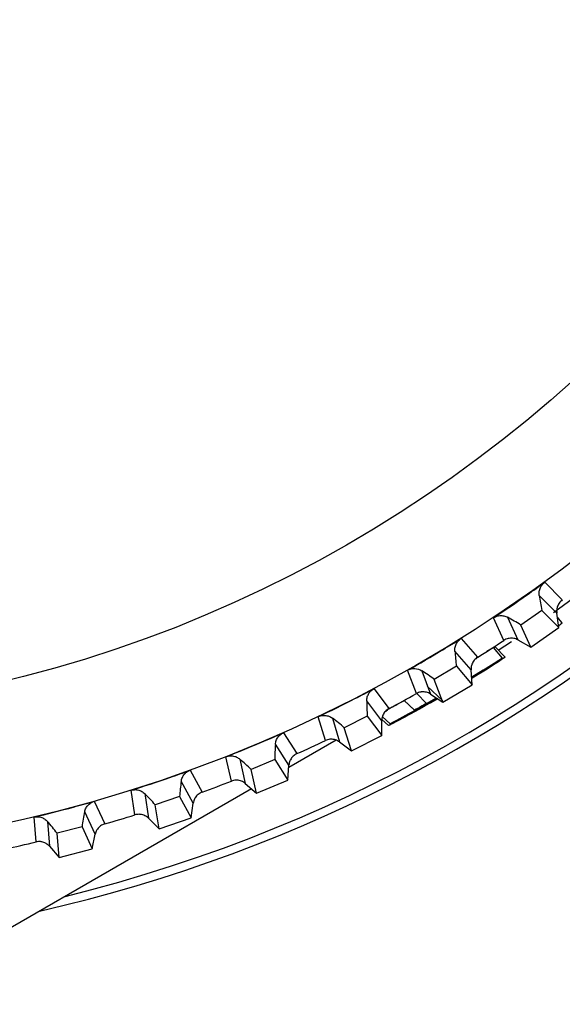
# Model space of a CAD drawing. Header units: millimetres. Extents: x -42 to 108, y 0 to 140.
# Tile 11 of 17: x 90 to 98, y 51 to 65. Entities that reach past the tile are written whole.
import ezdxf

# ---------------------------------------------------------------- set-up
doc = ezdxf.new("R2010")
doc.units = ezdxf.units.MM

msp = doc.modelspace()

# ---------------------------------------------------------------- linework, layer by layer
at = {"color": 7, "linetype": 'Continuous', "lineweight": 25}
for p, q in [((97.41, 56.789), (97.667, 56.529)), ((97.54, 56.346), (98.095, 56.756)), ((97.587, 56.338), (97.33, 56.597)), ((97.369, 56.377), (97.059, 56.162)), ((97.369, 56.377), (97.619, 56.123)), ((97.619, 56.123), (97.587, 56.338)), ((96.811, 55.936), (96.658, 56.268)), ((96.866, 56.275), (97.018, 55.944)), ((97.662, 56.199), (97.596, 56.278)), ((97.615, 56.155), (97.667, 56.192)), ((97.667, 56.192), (97.662, 56.199)), ((97.208, 55.838), (97.059, 56.162)), ((97.208, 55.838), (97.619, 56.123)), ((96.186, 55.965), (96.425, 55.688)), ((97.018, 55.944), (97.208, 55.838)), ((96.332, 55.503), (96.093, 55.779)), ((96.563, 55.777), (96.655, 55.834)), ((96.655, 55.834), (96.788, 55.676)), ((96.83, 55.688), (96.686, 55.842)), ((96.34, 55.397), (96.788, 55.676)), ((96.788, 55.676), (96.789, 55.674)), ((95.529, 55.156), (95.4, 55.498)), ((95.608, 55.491), (95.736, 55.149)), ((96.116, 55.557), (95.792, 55.364)), ((96.116, 55.557), (96.348, 55.286)), ((96.348, 55.286), (96.332, 55.503)), ((96.508, 55.498), (96.34, 55.397)), ((96.429, 55.451), (96.508, 55.498)), ((95.919, 55.031), (95.792, 55.364)), ((94.908, 55.228), (95.126, 54.935)), ((95.686, 55.266), (95.916, 55.052)), ((95.919, 55.031), (96.348, 55.286)), ((95.021, 54.757), (94.802, 55.049)), ((95.345, 55.059), (95.502, 54.913)), ((95.348, 55.054), (95.505, 54.907)), ((95.679, 55.012), (95.537, 55.159)), ((95.679, 55.012), (95.822, 55.093)), ((95.687, 55.014), (95.822, 55.093)), ((95.825, 55.091), (95.689, 55.01)), ((95.829, 55.089), (95.69, 55.008)), ((95.736, 55.149), (95.919, 55.031)), ((95.1, 54.906), (95.069, 54.888)), ((95.104, 54.921), (95.1, 54.906)), ((95.502, 54.913), (95.505, 54.907)), ((95.506, 54.905), (95.507, 54.904)), ((95.689, 55.01), (95.687, 55.014)), ((95.691, 55.007), (95.69, 55.008)), ((94.196, 54.467), (94.091, 54.817)), ((94.298, 54.796), (94.402, 54.446)), ((94.809, 54.826), (94.473, 54.656)), ((94.809, 54.826), (95.022, 54.54)), ((95.022, 54.54), (95.021, 54.757)), ((95.03, 54.819), (95.145, 54.712)), ((95.03, 54.818), (95.146, 54.71)), ((94.576, 54.315), (94.473, 54.656)), ((95.12, 54.687), (95.121, 54.686)), ((95.121, 54.687), (95.12, 54.687)), ((95.145, 54.712), (95.146, 54.71)), ((93.581, 54.582), (93.779, 54.275)), ((94.351, 54.473), (93.659, 54.074)), ((94.576, 54.315), (95.022, 54.54)), ((93.661, 54.105), (93.463, 54.412)), ((94.402, 54.446), (94.576, 54.315)), ((92.818, 53.873), (92.738, 54.229)), ((92.942, 54.194), (93.022, 53.837)), ((93.455, 54.188), (93.107, 54.042)), ((93.455, 54.188), (93.647, 53.888)), ((92.213, 54.031), (92.388, 53.71)), ((93.186, 53.695), (93.107, 54.042)), ((93.647, 53.888), (93.661, 54.105)), ((93.186, 53.695), (93.647, 53.888)), ((93.113, 53.759), (5, 2.887)), ((91.402, 53.376), (91.347, 53.737)), ((92.259, 53.549), (92.083, 53.869)), ((93.022, 53.837), (93.186, 53.695)), ((91.548, 53.688), (91.603, 53.327)), ((92.059, 53.646), (91.702, 53.525)), ((92.059, 53.646), (92.23, 53.333)), ((90.809, 53.576), (90.962, 53.244)), ((91.757, 53.173), (91.702, 53.525)), ((92.23, 53.333), (92.259, 53.549)), ((89.955, 52.98), (89.925, 53.344)), ((90.821, 53.092), (90.668, 53.423)), ((91.603, 53.327), (91.757, 53.173)), ((91.757, 53.173), (92.23, 53.333)), ((90.122, 53.28), (90.152, 52.916)), ((90.629, 53.203), (90.265, 53.107)), ((90.629, 53.203), (90.778, 52.879)), ((90.294, 52.752), (90.265, 53.107)), ((90.778, 52.879), (90.821, 53.092)), ((90.152, 52.916), (90.294, 52.752)), ((90.294, 52.752), (90.778, 52.879))]:
    msp.add_line(p, q, dxfattribs=at)
at = {"color": 8, "linetype": 'Continuous', "lineweight": 25}
for p, q in [((96.786, 55.672), (96.791, 55.667)), ((95.022, 54.778), (95.12, 54.687))]:
    msp.add_line(p, q, dxfattribs=at)
at = {"color": 7, "linetype": 'Continuous', "lineweight": 25, "flags": 128}
msp.add_lwpolyline([(96.726, 55.792), (96.827, 55.858), (96.925, 55.922)], dxfattribs=at)
at = {"color": 7, "linetype": 'Continuous', "lineweight": 25}
for radius in [21.133, 19.098]:
    msp.add_circle((85, 73.901), radius, dxfattribs=at)
for centre, radius, start, end in [((85, 73.901), 22.5, 282.8538, 41.2442), ((85.007, 73.894), 22.368, 283.8981, 348.9993), ((100.105, 56.967), 2.799, 187.6038, 192.1858), ((95.544, 53.808), 2.799, 57.2368, 61.8187), ((85, 73.901), 21.5, 302.099, 303.3235), ((98.887, 55.955), 2.799, 183.6038, 188.1858), ((94.117, 53.122), 2.799, 53.2368, 57.8187), ((97.601, 55.03), 2.799, 179.6038, 184.1858), ((85, 73.901), 21.501, 298.0326, 298.7695), ((85, 73.901), 21.5, 298.099, 299.3235), ((92.645, 52.536), 2.799, 49.2368, 53.8187), ((85, 73.901), 21.5, 294.099, 295.3235), ((96.254, 54.197), 2.799, 175.6038, 180.1858), ((91.136, 52.055), 2.799, 45.2368, 49.8187), ((85, 73.901), 21.5, 290.099, 291.3235), ((94.852, 53.46), 2.799, 171.6038, 176.1858), ((89.597, 51.68), 2.799, 41.2368, 45.8187), ((93.402, 52.823), 2.799, 167.6038, 172.1858), ((85, 73.901), 21.5, 286.099, 287.3235), ((88.036, 51.414), 2.799, 37.2368, 41.8187), ((85, 73.901), 21.5, 282.099, 283.3235)]:
    msp.add_arc(centre, radius, start, end, dxfattribs=at)
for points, knots in [([(96.658, 56.268), (96.825, 56.378), (96.991, 56.491), (97.154, 56.606), (97.24, 56.666), (97.325, 56.727), (97.41, 56.789)], [0, 0, 0, 0, 0.0006000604, 0.0006000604, 0.0006000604, 0.000914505, 0.000914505, 0.000914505, 0.000914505]), ([(97.33, 56.597), (97.329, 56.607), (97.328, 56.616), (97.328, 56.626), (97.328, 56.636), (97.328, 56.646), (97.33, 56.656), (97.331, 56.665), (97.333, 56.675), (97.336, 56.684), (97.339, 56.694), (97.343, 56.703), (97.347, 56.712), (97.351, 56.721), (97.356, 56.73), (97.361, 56.738), (97.367, 56.746), (97.373, 56.754), (97.38, 56.761), (97.389, 56.771), (97.399, 56.781), (97.41, 56.789)], [0, 0, 0, 0, 0.0000302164, 0.0000302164, 0.0000302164, 0.0000598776, 0.0000598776, 0.0000598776, 0.0000895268, 0.0000895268, 0.0000895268, 0.0001191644, 0.0001191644, 0.0001191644, 0.000148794, 0.000148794, 0.000148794, 0.00017842, 0.00017842, 0.00017842, 0.0002196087, 0.0002196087, 0.0002196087, 0.0002196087]), ([(97.667, 56.529), (97.658, 56.522), (97.65, 56.515), (97.642, 56.507), (97.635, 56.499), (97.627, 56.491), (97.621, 56.482), (97.615, 56.472), (97.609, 56.463), (97.605, 56.453), (97.6, 56.443), (97.596, 56.432), (97.593, 56.422), (97.591, 56.416), (97.59, 56.411), (97.589, 56.406), (97.587, 56.395), (97.586, 56.384), (97.585, 56.372), (97.585, 56.361), (97.586, 56.349), (97.587, 56.338)], [0, 0, 0, 0, 0.0000331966, 0.0000331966, 0.0000331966, 0.0000663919, 0.0000663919, 0.0000663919, 0.0000995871, 0.0000995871, 0.0000995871, 0.0001327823, 0.0001327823, 0.0001327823, 0.0001492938, 0.0001492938, 0.0001492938, 0.0001827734, 0.0001827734, 0.0001827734, 0.0002172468, 0.0002172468, 0.0002172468, 0.0002172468]), ([(96.658, 56.268), (96.668, 56.274), (96.677, 56.279), (96.688, 56.284), (96.698, 56.288), (96.708, 56.292), (96.719, 56.295), (96.729, 56.297), (96.74, 56.299), (96.751, 56.3), (96.762, 56.301), (96.772, 56.301), (96.783, 56.301), (96.793, 56.3), (96.803, 56.298), (96.813, 56.296), (96.822, 56.294), (96.831, 56.291), (96.84, 56.288), (96.849, 56.284), (96.858, 56.28), (96.866, 56.275)], [0, 0, 0, 0, 0.0000330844, 0.0000330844, 0.0000330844, 0.0000661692, 0.0000661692, 0.0000661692, 0.0000989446, 0.0000989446, 0.0000989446, 0.0001308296, 0.0001308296, 0.0001308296, 0.000161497, 0.000161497, 0.000161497, 0.0001901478, 0.0001901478, 0.0001901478, 0.0002195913, 0.0002195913, 0.0002195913, 0.0002195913]), ([(95.4, 55.498), (95.574, 55.596), (95.747, 55.697), (95.918, 55.8), (96.008, 55.854), (96.097, 55.909), (96.186, 55.965)], [0, 0, 0, 0, 0.0006000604, 0.0006000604, 0.0006000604, 0.000914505, 0.000914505, 0.000914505, 0.000914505]), ([(96.093, 55.779), (96.092, 55.789), (96.092, 55.799), (96.093, 55.808), (96.093, 55.818), (96.095, 55.828), (96.097, 55.837), (96.099, 55.847), (96.102, 55.857), (96.105, 55.866), (96.109, 55.875), (96.113, 55.884), (96.118, 55.893), (96.122, 55.901), (96.128, 55.91), (96.134, 55.917), (96.14, 55.925), (96.147, 55.933), (96.154, 55.939), (96.164, 55.949), (96.175, 55.957), (96.186, 55.965)], [0, 0, 0, 0, 0.0000302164, 0.0000302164, 0.0000302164, 0.0000598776, 0.0000598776, 0.0000598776, 0.0000895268, 0.0000895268, 0.0000895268, 0.0001191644, 0.0001191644, 0.0001191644, 0.000148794, 0.000148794, 0.000148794, 0.00017842, 0.00017842, 0.00017842, 0.0002196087, 0.0002196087, 0.0002196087, 0.0002196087]), ([(97.018, 55.944), (97.008, 55.949), (96.998, 55.954), (96.988, 55.957), (96.977, 55.961), (96.967, 55.964), (96.956, 55.966), (96.945, 55.968), (96.934, 55.969), (96.923, 55.969), (96.912, 55.969), (96.9, 55.968), (96.89, 55.966), (96.884, 55.965), (96.879, 55.964), (96.873, 55.963), (96.863, 55.96), (96.852, 55.957), (96.842, 55.952), (96.831, 55.948), (96.821, 55.942), (96.811, 55.936)], [0, 0, 0, 0, 0.0000332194, 0.0000332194, 0.0000332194, 0.0000664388, 0.0000664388, 0.0000664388, 0.0000996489, 0.0000996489, 0.0000996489, 0.000132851, 0.000132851, 0.000132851, 0.0001493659, 0.0001493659, 0.0001493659, 0.0001828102, 0.0001828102, 0.0001828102, 0.0002172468, 0.0002172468, 0.0002172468, 0.0002172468]), ([(96.661, 55.826), (96.665, 55.829), (96.678, 55.837), (96.683, 55.84), (96.686, 55.84), (96.686, 55.841)], [0, 0, 0, 0, 0.204798, 0.689464, 1, 1, 1, 1]), ([(96.425, 55.688), (96.415, 55.682), (96.406, 55.675), (96.398, 55.668), (96.39, 55.66), (96.382, 55.652), (96.375, 55.644), (96.368, 55.635), (96.362, 55.626), (96.357, 55.616), (96.351, 55.606), (96.347, 55.596), (96.343, 55.586), (96.341, 55.581), (96.339, 55.575), (96.338, 55.57), (96.335, 55.559), (96.333, 55.548), (96.332, 55.537), (96.331, 55.526), (96.331, 55.514), (96.332, 55.503)], [0, 0, 0, 0, 0.0000331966, 0.0000331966, 0.0000331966, 0.0000663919, 0.0000663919, 0.0000663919, 0.0000995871, 0.0000995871, 0.0000995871, 0.0001327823, 0.0001327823, 0.0001327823, 0.0001492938, 0.0001492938, 0.0001492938, 0.0001827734, 0.0001827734, 0.0001827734, 0.0002172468, 0.0002172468, 0.0002172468, 0.0002172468]), ([(96.789, 55.674), (96.651, 55.585), (96.502, 55.489), (96.351, 55.398), (96.34, 55.391)], [0, 0, 0, 0, 0.931055, 1, 1, 1, 1]), ([(96.815, 55.679), (96.797, 55.667), (96.762, 55.643), (96.639, 55.563), (96.494, 55.47), (96.384, 55.403), (96.341, 55.377)], [0, 0, 0, 0, 0.224252, 0.449596, 0.78636, 1, 1, 1, 1]), ([(96.341, 55.387), (96.343, 55.388), (96.426, 55.438), (96.558, 55.521), (96.712, 55.618), (96.767, 55.652), (96.791, 55.667)], [0, 0, 0, 0, 0.011444, 0.466656, 0.771434, 1, 1, 1, 1]), ([(96.791, 55.667), (96.799, 55.672), (96.817, 55.683), (96.825, 55.688), (96.827, 55.689), (96.828, 55.689)], [0, 0, 0, 0, 0.370832, 0.755162, 1, 1, 1, 1]), ([(96.829, 55.69), (96.83, 55.689), (96.828, 55.688), (96.824, 55.685), (96.822, 55.683), (96.815, 55.679)], [0, 0, 0, 0, 0.5, 0.5, 1, 1, 1, 1]), ([(95.4, 55.498), (95.432, 55.516), (95.469, 55.525), (95.542, 55.522), (95.578, 55.51), (95.608, 55.491)], [0, 0, 0, 0, 0.5, 0.5, 1, 1, 1, 1]), ([(96.638, 55.566), (96.636, 55.566), (96.634, 55.564), (96.613, 55.55), (96.582, 55.53), (96.505, 55.481), (96.419, 55.426), (96.348, 55.384), (96.341, 55.379)], [0, 0, 0, 0, 0.118384, 0.237721, 0.351853, 0.475533, 0.946621, 1, 1, 1, 1]), ([(96.341, 55.384), (96.348, 55.388), (96.418, 55.43), (96.504, 55.485), (96.583, 55.533), (96.614, 55.553), (96.634, 55.564), (96.636, 55.566), (96.638, 55.566)], [0, 0, 0, 0, 0.049986, 0.523201, 0.650463, 0.760931, 0.875756, 1, 1, 1, 1]), ([(94.091, 54.817), (94.272, 54.903), (94.451, 54.992), (94.629, 55.083), (94.722, 55.13), (94.815, 55.179), (94.908, 55.228)], [0, 0, 0, 0, 0.0006000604, 0.0006000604, 0.0006000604, 0.000914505, 0.000914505, 0.000914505, 0.000914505]), ([(94.802, 55.049), (94.802, 55.059), (94.802, 55.069), (94.804, 55.079), (94.805, 55.088), (94.807, 55.098), (94.81, 55.107), (94.813, 55.117), (94.816, 55.126), (94.82, 55.135), (94.824, 55.144), (94.829, 55.153), (94.834, 55.161), (94.84, 55.169), (94.846, 55.177), (94.852, 55.185), (94.859, 55.192), (94.866, 55.199), (94.874, 55.205), (94.884, 55.214), (94.896, 55.222), (94.908, 55.228)], [0, 0, 0, 0, 0.0000302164, 0.0000302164, 0.0000302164, 0.0000598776, 0.0000598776, 0.0000598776, 0.0000895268, 0.0000895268, 0.0000895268, 0.0001191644, 0.0001191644, 0.0001191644, 0.000148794, 0.000148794, 0.000148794, 0.00017842, 0.00017842, 0.00017842, 0.0002196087, 0.0002196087, 0.0002196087, 0.0002196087]), ([(95.736, 55.149), (95.727, 55.155), (95.717, 55.16), (95.707, 55.165), (95.697, 55.169), (95.686, 55.173), (95.676, 55.175), (95.665, 55.178), (95.654, 55.18), (95.643, 55.181), (95.632, 55.182), (95.621, 55.181), (95.61, 55.18), (95.604, 55.18), (95.599, 55.179), (95.593, 55.178), (95.582, 55.176), (95.571, 55.174), (95.561, 55.17), (95.55, 55.166), (95.539, 55.161), (95.529, 55.156)], [0, 0, 0, 0, 0.0000332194, 0.0000332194, 0.0000332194, 0.0000664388, 0.0000664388, 0.0000664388, 0.0000996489, 0.0000996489, 0.0000996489, 0.000132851, 0.000132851, 0.000132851, 0.0001493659, 0.0001493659, 0.0001493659, 0.0001828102, 0.0001828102, 0.0001828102, 0.0002172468, 0.0002172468, 0.0002172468, 0.0002172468]), ([(95.12, 54.687), (95.122, 54.689), (95.128, 54.693), (95.209, 54.737), (95.353, 54.816), (95.568, 54.934), (95.739, 55.032), (95.833, 55.086)], [0, 0, 0, 0, 0.157251, 0.314855, 0.466269, 0.705546, 1, 1, 1, 1]), ([(95.841, 55.081), (95.752, 55.029), (95.588, 54.934), (95.375, 54.819), (95.233, 54.743), (95.181, 54.717), (95.16, 54.706)], [0, 0, 0, 0, 0.3532752, 0.6504356, 0.8567096, 1, 1, 1, 1]), ([(95.321, 54.795), (95.323, 54.795), (95.325, 54.797), (95.343, 54.807), (95.374, 54.825), (95.453, 54.868), (95.614, 54.957), (95.756, 55.039), (95.835, 55.085)], [0, 0, 0, 0, 0.08084, 0.154321, 0.226295, 0.30887, 0.615716, 1, 1, 1, 1]), ([(95.839, 55.082), (95.76, 55.036), (95.617, 54.953), (95.455, 54.865), (95.374, 54.822), (95.342, 54.805), (95.323, 54.795), (95.322, 54.795), (95.321, 54.795)], [0, 0, 0, 0, 0.385006, 0.691408, 0.776455, 0.852367, 0.92475, 1, 1, 1, 1]), ([(95.126, 54.935), (95.117, 54.93), (95.107, 54.924), (95.099, 54.917), (95.09, 54.91), (95.082, 54.903), (95.074, 54.895), (95.067, 54.886), (95.06, 54.878), (95.054, 54.868), (95.047, 54.859), (95.042, 54.849), (95.038, 54.839), (95.035, 54.834), (95.033, 54.829), (95.032, 54.824), (95.028, 54.813), (95.025, 54.802), (95.023, 54.791), (95.022, 54.78), (95.021, 54.769), (95.021, 54.757)], [0, 0, 0, 0, 0.0000331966, 0.0000331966, 0.0000331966, 0.0000663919, 0.0000663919, 0.0000663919, 0.0000995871, 0.0000995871, 0.0000995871, 0.0001327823, 0.0001327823, 0.0001327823, 0.0001492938, 0.0001492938, 0.0001492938, 0.0001827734, 0.0001827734, 0.0001827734, 0.0002172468, 0.0002172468, 0.0002172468, 0.0002172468]), ([(94.091, 54.817), (94.101, 54.822), (94.111, 54.826), (94.122, 54.829), (94.133, 54.832), (94.143, 54.834), (94.154, 54.835), (94.165, 54.836), (94.176, 54.837), (94.187, 54.836), (94.198, 54.836), (94.208, 54.834), (94.219, 54.832), (94.229, 54.83), (94.239, 54.827), (94.248, 54.823), (94.257, 54.82), (94.265, 54.816), (94.274, 54.811), (94.282, 54.807), (94.29, 54.801), (94.298, 54.796)], [0, 0, 0, 0, 0.0000330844, 0.0000330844, 0.0000330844, 0.0000661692, 0.0000661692, 0.0000661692, 0.0000989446, 0.0000989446, 0.0000989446, 0.0001308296, 0.0001308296, 0.0001308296, 0.000161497, 0.000161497, 0.000161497, 0.0001901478, 0.0001901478, 0.0001901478, 0.0002195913, 0.0002195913, 0.0002195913, 0.0002195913]), ([(95.16, 54.706), (95.147, 54.699), (95.141, 54.696), (95.13, 54.691), (95.127, 54.69), (95.124, 54.688)], [0, 0, 0, 0, 0.5, 0.5, 1, 1, 1, 1]), ([(92.738, 54.229), (92.924, 54.303), (93.109, 54.378), (93.293, 54.457), (93.389, 54.498), (93.485, 54.54), (93.581, 54.582)], [0, 0, 0, 0, 0.0006000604, 0.0006000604, 0.0006000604, 0.000914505, 0.000914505, 0.000914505, 0.000914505]), ([(93.463, 54.412), (93.464, 54.421), (93.465, 54.431), (93.467, 54.441), (93.469, 54.45), (93.472, 54.46), (93.475, 54.469), (93.478, 54.478), (93.482, 54.487), (93.487, 54.496), (93.492, 54.504), (93.497, 54.513), (93.503, 54.521), (93.509, 54.529), (93.516, 54.536), (93.523, 54.543), (93.53, 54.55), (93.538, 54.556), (93.546, 54.562), (93.557, 54.57), (93.569, 54.577), (93.581, 54.582)], [0, 0, 0, 0, 0.0000302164, 0.0000302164, 0.0000302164, 0.0000598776, 0.0000598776, 0.0000598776, 0.0000895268, 0.0000895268, 0.0000895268, 0.0001191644, 0.0001191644, 0.0001191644, 0.000148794, 0.000148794, 0.000148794, 0.00017842, 0.00017842, 0.00017842, 0.0002196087, 0.0002196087, 0.0002196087, 0.0002196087]), ([(94.402, 54.446), (94.393, 54.452), (94.384, 54.458), (94.374, 54.463), (94.364, 54.469), (94.354, 54.473), (94.343, 54.476), (94.333, 54.48), (94.322, 54.482), (94.311, 54.484), (94.3, 54.486), (94.289, 54.486), (94.278, 54.486), (94.272, 54.486), (94.267, 54.486), (94.261, 54.485), (94.25, 54.484), (94.239, 54.482), (94.228, 54.479), (94.217, 54.476), (94.207, 54.472), (94.196, 54.467)], [0, 0, 0, 0, 0.0000332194, 0.0000332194, 0.0000332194, 0.0000664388, 0.0000664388, 0.0000664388, 0.0000996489, 0.0000996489, 0.0000996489, 0.000132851, 0.000132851, 0.000132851, 0.0001493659, 0.0001493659, 0.0001493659, 0.0001828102, 0.0001828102, 0.0001828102, 0.0002172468, 0.0002172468, 0.0002172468, 0.0002172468]), ([(92.738, 54.229), (92.748, 54.233), (92.759, 54.237), (92.769, 54.239), (92.78, 54.241), (92.791, 54.243), (92.802, 54.243), (92.813, 54.243), (92.824, 54.243), (92.835, 54.242), (92.845, 54.24), (92.856, 54.238), (92.866, 54.235), (92.876, 54.233), (92.886, 54.229), (92.895, 54.225), (92.903, 54.221), (92.912, 54.216), (92.919, 54.211), (92.927, 54.206), (92.935, 54.2), (92.942, 54.194)], [0, 0, 0, 0, 0.0000330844, 0.0000330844, 0.0000330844, 0.0000661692, 0.0000661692, 0.0000661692, 0.0000989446, 0.0000989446, 0.0000989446, 0.0001308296, 0.0001308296, 0.0001308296, 0.000161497, 0.000161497, 0.000161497, 0.0001901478, 0.0001901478, 0.0001901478, 0.0002195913, 0.0002195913, 0.0002195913, 0.0002195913]), ([(93.779, 54.275), (93.769, 54.27), (93.759, 54.265), (93.75, 54.259), (93.74, 54.253), (93.732, 54.246), (93.724, 54.238), (93.716, 54.231), (93.708, 54.222), (93.701, 54.213), (93.695, 54.205), (93.689, 54.195), (93.684, 54.185), (93.681, 54.181), (93.679, 54.176), (93.676, 54.171), (93.672, 54.16), (93.669, 54.15), (93.666, 54.139), (93.663, 54.128), (93.662, 54.116), (93.661, 54.105)], [0, 0, 0, 0, 0.0000331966, 0.0000331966, 0.0000331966, 0.0000663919, 0.0000663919, 0.0000663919, 0.0000995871, 0.0000995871, 0.0000995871, 0.0001327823, 0.0001327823, 0.0001327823, 0.0001492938, 0.0001492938, 0.0001492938, 0.0001827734, 0.0001827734, 0.0001827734, 0.0002172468, 0.0002172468, 0.0002172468, 0.0002172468]), ([(91.347, 53.737), (91.537, 53.798), (91.727, 53.86), (91.916, 53.926), (92.015, 53.96), (92.114, 53.995), (92.213, 54.031)], [0, 0, 0, 0, 0.0006000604, 0.0006000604, 0.0006000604, 0.000914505, 0.000914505, 0.000914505, 0.000914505]), ([(92.083, 53.869), (92.084, 53.878), (92.086, 53.888), (92.089, 53.897), (92.091, 53.907), (92.095, 53.916), (92.099, 53.925), (92.103, 53.934), (92.107, 53.943), (92.113, 53.951), (92.118, 53.959), (92.124, 53.967), (92.131, 53.975), (92.137, 53.982), (92.144, 53.989), (92.152, 53.996), (92.159, 54.002), (92.167, 54.008), (92.176, 54.013), (92.187, 54.02), (92.2, 54.026), (92.213, 54.031)], [0, 0, 0, 0, 0.0000302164, 0.0000302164, 0.0000302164, 0.0000598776, 0.0000598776, 0.0000598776, 0.0000895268, 0.0000895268, 0.0000895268, 0.0001191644, 0.0001191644, 0.0001191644, 0.000148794, 0.000148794, 0.000148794, 0.00017842, 0.00017842, 0.00017842, 0.0002196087, 0.0002196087, 0.0002196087, 0.0002196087]), ([(93.022, 53.837), (93.014, 53.845), (93.005, 53.851), (92.995, 53.857), (92.986, 53.863), (92.976, 53.868), (92.966, 53.872), (92.955, 53.876), (92.945, 53.879), (92.934, 53.882), (92.923, 53.884), (92.912, 53.886), (92.901, 53.886), (92.895, 53.886), (92.89, 53.886), (92.884, 53.886), (92.873, 53.886), (92.862, 53.885), (92.851, 53.882), (92.84, 53.88), (92.829, 53.877), (92.818, 53.873)], [0, 0, 0, 0, 0.0000332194, 0.0000332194, 0.0000332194, 0.0000664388, 0.0000664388, 0.0000664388, 0.0000996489, 0.0000996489, 0.0000996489, 0.000132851, 0.000132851, 0.000132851, 0.0001493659, 0.0001493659, 0.0001493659, 0.0001828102, 0.0001828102, 0.0001828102, 0.0002172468, 0.0002172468, 0.0002172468, 0.0002172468]), ([(91.347, 53.737), (91.357, 53.741), (91.368, 53.743), (91.379, 53.745), (91.39, 53.746), (91.401, 53.747), (91.412, 53.747), (91.423, 53.746), (91.434, 53.745), (91.444, 53.743), (91.455, 53.741), (91.465, 53.738), (91.475, 53.735), (91.485, 53.731), (91.494, 53.727), (91.503, 53.722), (91.511, 53.717), (91.519, 53.712), (91.527, 53.706), (91.534, 53.701), (91.542, 53.694), (91.548, 53.688)], [0, 0, 0, 0, 0.0000330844, 0.0000330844, 0.0000330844, 0.0000661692, 0.0000661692, 0.0000661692, 0.0000989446, 0.0000989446, 0.0000989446, 0.0001308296, 0.0001308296, 0.0001308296, 0.000161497, 0.000161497, 0.000161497, 0.0001901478, 0.0001901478, 0.0001901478, 0.0002195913, 0.0002195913, 0.0002195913, 0.0002195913]), ([(92.388, 53.71), (92.378, 53.706), (92.368, 53.702), (92.358, 53.696), (92.349, 53.691), (92.339, 53.684), (92.331, 53.677), (92.322, 53.67), (92.314, 53.663), (92.307, 53.654), (92.3, 53.646), (92.293, 53.637), (92.287, 53.628), (92.284, 53.623), (92.282, 53.618), (92.279, 53.613), (92.274, 53.603), (92.27, 53.593), (92.266, 53.582), (92.263, 53.571), (92.26, 53.56), (92.259, 53.549)], [0, 0, 0, 0, 0.0000331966, 0.0000331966, 0.0000331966, 0.0000663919, 0.0000663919, 0.0000663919, 0.0000995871, 0.0000995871, 0.0000995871, 0.0001327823, 0.0001327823, 0.0001327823, 0.0001492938, 0.0001492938, 0.0001492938, 0.0001827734, 0.0001827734, 0.0001827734, 0.0002172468, 0.0002172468, 0.0002172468, 0.0002172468]), ([(89.925, 53.344), (90.119, 53.39), (90.313, 53.44), (90.506, 53.492), (90.607, 53.519), (90.708, 53.547), (90.809, 53.576)], [0, 0, 0, 0, 0.0006000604, 0.0006000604, 0.0006000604, 0.000914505, 0.000914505, 0.000914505, 0.000914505]), ([(90.668, 53.423), (90.67, 53.433), (90.673, 53.442), (90.676, 53.452), (90.679, 53.461), (90.683, 53.47), (90.688, 53.478), (90.693, 53.487), (90.698, 53.496), (90.704, 53.503), (90.71, 53.511), (90.716, 53.519), (90.723, 53.526), (90.73, 53.533), (90.738, 53.539), (90.746, 53.545), (90.754, 53.551), (90.762, 53.556), (90.771, 53.561), (90.783, 53.567), (90.796, 53.572), (90.809, 53.576)], [0, 0, 0, 0, 0.0000302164, 0.0000302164, 0.0000302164, 0.0000598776, 0.0000598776, 0.0000598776, 0.0000895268, 0.0000895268, 0.0000895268, 0.0001191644, 0.0001191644, 0.0001191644, 0.000148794, 0.000148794, 0.000148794, 0.00017842, 0.00017842, 0.00017842, 0.0002196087, 0.0002196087, 0.0002196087, 0.0002196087]), ([(89.925, 53.344), (89.935, 53.346), (89.946, 53.348), (89.957, 53.349), (89.968, 53.35), (89.979, 53.35), (89.99, 53.348), (90.001, 53.347), (90.012, 53.345), (90.023, 53.343), (90.033, 53.34), (90.043, 53.336), (90.053, 53.332), (90.062, 53.328), (90.071, 53.323), (90.079, 53.317), (90.087, 53.312), (90.095, 53.306), (90.102, 53.3), (90.109, 53.294), (90.116, 53.287), (90.122, 53.28)], [0, 0, 0, 0, 0.0000330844, 0.0000330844, 0.0000330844, 0.0000661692, 0.0000661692, 0.0000661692, 0.0000989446, 0.0000989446, 0.0000989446, 0.0001308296, 0.0001308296, 0.0001308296, 0.000161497, 0.000161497, 0.000161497, 0.0001901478, 0.0001901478, 0.0001901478, 0.0002195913, 0.0002195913, 0.0002195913, 0.0002195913]), ([(91.603, 53.327), (91.595, 53.334), (91.587, 53.342), (91.578, 53.348), (91.569, 53.354), (91.559, 53.36), (91.549, 53.365), (91.539, 53.37), (91.529, 53.374), (91.518, 53.377), (91.507, 53.38), (91.497, 53.382), (91.486, 53.384), (91.48, 53.384), (91.475, 53.385), (91.469, 53.385), (91.458, 53.385), (91.447, 53.385), (91.436, 53.383), (91.424, 53.382), (91.413, 53.38), (91.402, 53.376)], [0, 0, 0, 0, 0.0000332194, 0.0000332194, 0.0000332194, 0.0000664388, 0.0000664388, 0.0000664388, 0.0000996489, 0.0000996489, 0.0000996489, 0.000132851, 0.000132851, 0.000132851, 0.0001493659, 0.0001493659, 0.0001493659, 0.0001828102, 0.0001828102, 0.0001828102, 0.0002172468, 0.0002172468, 0.0002172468, 0.0002172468]), ([(90.962, 53.244), (90.951, 53.241), (90.941, 53.237), (90.931, 53.232), (90.921, 53.227), (90.911, 53.222), (90.902, 53.215), (90.893, 53.209), (90.885, 53.202), (90.877, 53.194), (90.869, 53.186), (90.862, 53.178), (90.855, 53.169), (90.852, 53.164), (90.849, 53.16), (90.846, 53.155), (90.84, 53.145), (90.835, 53.135), (90.831, 53.125), (90.827, 53.114), (90.824, 53.103), (90.821, 53.092)], [0, 0, 0, 0, 0.0000331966, 0.0000331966, 0.0000331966, 0.0000663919, 0.0000663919, 0.0000663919, 0.0000995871, 0.0000995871, 0.0000995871, 0.0001327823, 0.0001327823, 0.0001327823, 0.0001492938, 0.0001492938, 0.0001492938, 0.0001827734, 0.0001827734, 0.0001827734, 0.0002172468, 0.0002172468, 0.0002172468, 0.0002172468]), ([(90.152, 52.916), (90.144, 52.924), (90.136, 52.932), (90.128, 52.939), (90.119, 52.946), (90.11, 52.953), (90.101, 52.958), (90.091, 52.964), (90.081, 52.968), (90.07, 52.972), (90.06, 52.976), (90.049, 52.979), (90.039, 52.981), (90.033, 52.982), (90.028, 52.983), (90.022, 52.984), (90.011, 52.985), (90, 52.985), (89.989, 52.985), (89.977, 52.984), (89.966, 52.982), (89.955, 52.98)], [0, 0, 0, 0, 0.0000332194, 0.0000332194, 0.0000332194, 0.0000664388, 0.0000664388, 0.0000664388, 0.0000996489, 0.0000996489, 0.0000996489, 0.000132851, 0.000132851, 0.000132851, 0.0001493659, 0.0001493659, 0.0001493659, 0.0001828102, 0.0001828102, 0.0001828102, 0.0002172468, 0.0002172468, 0.0002172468, 0.0002172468])]:
    msp.add_open_spline(points, degree=3, knots=knots, dxfattribs=at)
for points in [[(95.505, 54.907), (95.386, 54.841), (95.266, 54.776), (95.145, 54.712)], [(95.146, 54.71), (95.267, 54.774), (95.387, 54.839), (95.506, 54.905)], [(95.679, 55.012), (95.62, 54.978), (95.561, 54.945), (95.502, 54.913)], [(95.507, 54.904), (95.569, 54.938), (95.63, 54.972), (95.691, 55.007)]]:
    msp.add_open_spline(points, degree=3, dxfattribs=at)

doc.saveas('drawing.dxf')
